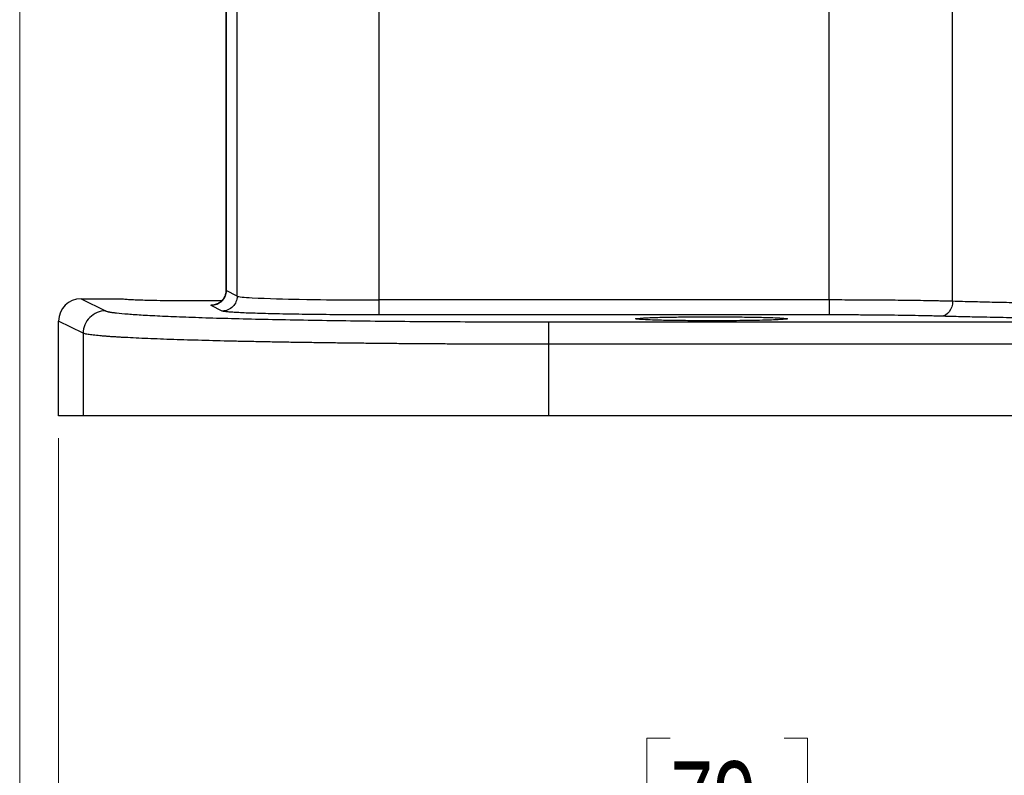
# Model space of a CAD drawing. Header units: inches. Extents: x 0.6 to 16.3, y 0.2 to 11.5.
# Tile 26 of 33: x 9.7 to 11.5, y 4 to 5.3. Entities that reach past the tile are written whole.
import ezdxf

# ---------------------------------------------------------------- set-up
doc = ezdxf.new("R2010")
doc.units = ezdxf.units.IN
doc.header["$MEASUREMENT"] = 0
doc.styles.add('SLDTEXTSTYLE0', font='TXT', dxfattribs={"width": 0.75})
doc.dimstyles.new('SLDDIMSTYLE1', dxfattribs={"dimtxt": 0.137795, "dimasz": 0.14, "dimexe": 0, "dimexo": 0.0625, "dimgap": 0.034449, "dimtad": 0, "dimdec": 1, "dimlfac": 1.5, "dimrnd": 1e-09, "dimzin": 12, "dimdsep": 46, "dimtxsty": 'SLDTEXTSTYLE0', "dimblk1": 'CLOSED', "dimblk2": 'CLOSED', "dimsah": 1, "dimcen": 0.09, "dimadec": 0, "dimazin": 3, "dimtfac": 1, "dimtdec": 1, "dimtofl": 0, "dimtmove": 0, "dimatfit": 3, "dimldrblk": 'CLOSED', "dimfxl": 0, "dimfrac": 2, "dimtolj": 1, "dimtzin": 12, "dimarcsym": 0})

# ---------------------------------------------------------------- blocks, each defined once
blk = doc.blocks.new('_Closed')
at = {"color": 0, "linetype": 'ByBlock', "lineweight": -2}
for p, q in [((-1, 0.166667), (0, 0)), ((-1, 0.166667), (-1, -0.166667)), ((0, 0), (-1, -0.166667)), ((0, 0), (-1, 0))]:
    blk.add_line(p, q, dxfattribs=at)
blk = doc.blocks.new('_D_4')
at = {"color": 7, "linetype": 'Continuous', "lineweight": 0}
for p, q in [((11.8923, 4.8216), (11.8923, 3.8079)), ((9.809, 4.5823), (9.809, 3.8079)), ((10.9017, 4.0458), (10.8597, 4.0458)), ((10.8597, 4.0458), (10.8597, 3.827)), ((11.1053, 4.0458), (11.1473, 4.0458)), ((11.1473, 4.0458), (11.1473, 3.827)), ((9.809, 3.8473), (10.7389, 3.8473)), ((11.8923, 3.8473), (11.2681, 3.8473)), ((10.8597, 3.827), (10.9017, 3.827)), ((11.1473, 3.827), (11.1053, 3.827))]:
    blk.add_line(p, q, dxfattribs=at)
at = {"color": 7, "linetype": 'Continuous', "lineweight": 18, "xscale": 0.14, "yscale": 0.14, "rotation": 180.0000000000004}
blk.add_blockref('_Closed', (9.809, 3.8473, -0.4879), dxfattribs=at)
at = {"color": 7, "linetype": 'Continuous', "lineweight": 18, "xscale": 0.14, "yscale": 0.14}
blk.add_blockref('_Closed', (11.8923, 3.8473, -0.4879), dxfattribs=at)
at = {"color": 7, "linetype": 'Continuous', "lineweight": 18, "char_height": 0.1378, "attachment_point": 1, "style": 'SLDTEXTSTYLE0'}
for s, insert in [('79', (10.9017, 4.0046)), ('3.1', (10.8762, 3.7985))]:
    blk.add_mtext(s, dxfattribs=dict(at, insert=insert))
blk = doc.blocks.new('_D_5')
at = {"color": 7, "linetype": 'Continuous', "lineweight": 0}
for p, q in [((9.7394, 5.827), (9.7394, 3.2411)), ((11.8923, 4.8216), (11.8923, 3.2411)), ((10.4824, 3.4789), (10.4404, 3.4789)), ((10.4404, 3.4789), (10.4404, 3.2601)), ((10.6861, 3.4789), (10.728, 3.4789)), ((10.728, 3.4789), (10.728, 3.2601)), ((9.7394, 3.2804), (10.3196, 3.2804)), ((11.8923, 3.2804), (10.8489, 3.2804)), ((10.4404, 3.2601), (10.4824, 3.2601)), ((10.728, 3.2601), (10.6861, 3.2601))]:
    blk.add_line(p, q, dxfattribs=at)
at = {"color": 7, "linetype": 'Continuous', "lineweight": 18, "xscale": 0.14, "yscale": 0.14, "rotation": 180.0000000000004}
blk.add_blockref('_Closed', (9.7394, 3.2804, -0.4879), dxfattribs=at)
at = {"color": 7, "linetype": 'Continuous', "lineweight": 18, "xscale": 0.14, "yscale": 0.14}
blk.add_blockref('_Closed', (11.8923, 3.2804, -0.4879), dxfattribs=at)
at = {"color": 7, "linetype": 'Continuous', "lineweight": 18, "char_height": 0.1378, "attachment_point": 1, "style": 'SLDTEXTSTYLE0'}
for s, insert in [('82', (10.4824, 3.4378)), ('3.2', (10.457, 3.2316))]:
    blk.add_mtext(s, dxfattribs=dict(at, insert=insert))

msp = doc.modelspace()

# ---------------------------------------------------------------- linework, layer by layer
at = {"color": 7, "linetype": 'Continuous', "lineweight": 25}
for p, q in [((10.1079, 5.5636), (10.1079, 4.8431)), ((10.1083, 5.5634), (10.1083, 4.8457)), ((11.4063, 4.8266), (11.4063, 5.4096)), ((10.3809, 5.3753), (10.3809, 4.829)), ((11.1859, 4.829), (11.1859, 5.3753)), ((10.1279, 4.8359), (10.1279, 5.3588)), ((10.1279, 4.8359), (10.1083, 4.8457)), ((9.849, 4.8313), (9.8928, 4.8095)), ((9.849, 4.8313), (9.9233, 4.8313)), ((11.1859, 4.829), (10.3809, 4.829)), ((10.1013, 4.8092), (10.0817, 4.8191)), ((9.809, 4.6217), (9.809, 4.7914)), ((9.8528, 4.7695), (9.809, 4.7914)), ((11.1859, 4.8023), (10.3809, 4.8023)), ((10.685, 4.7898), (13.0996, 4.7898)), ((9.8528, 4.7695), (9.8528, 4.6217)), ((10.685, 4.6217), (10.685, 4.7498)), ((13.0996, 4.7498), (10.685, 4.7498)), ((9.8528, 4.6217), (9.809, 4.6217)), ((13.0996, 4.6217), (10.685, 4.6217))]:
    msp.add_line(p, q, dxfattribs=at)
at = {"color": 8, "linetype": 'Continuous', "lineweight": 25}
for p, q in [((10.1083, 4.8457), (10.1087, 4.8461)), ((10.1088, 4.8461), (10.1083, 4.8457))]:
    msp.add_line(p, q, dxfattribs=at)
at = {"color": 7, "linetype": 'Continuous', "lineweight": 25}
msp.add_ellipse((9.849, 4.7913), major_axis=(-0.0358, 0.0179), ratio=0.998288, start_param=5.176448, end_param=6.745874, dxfattribs=at)
for points in [[(10.1083, 4.8457), (10.1083, 4.8387), (10.1025, 4.8249), (10.0886, 4.8191), (10.0817, 4.8191)], [(10.3809, 4.829), (10.3809, 4.8221), (10.3809, 4.8084), (10.3809, 4.8025), (10.3809, 4.8023)], [(11.4063, 4.8266), (11.4062, 4.8197), (11.4018, 4.8059), (11.3915, 4.8), (11.3863, 4.7999)]]:
    msp.add_open_spline(points, degree=3, dxfattribs=at)
for points, knots in [([(10.108, 4.8461), (10.1077, 4.8433), (10.1071, 4.8375), (10.1036, 4.8311), (10.1, 4.827), (10.0968, 4.8244), (10.0935, 4.8225), (10.0908, 4.8214), (10.0891, 4.821), (10.0892, 4.821), (10.0893, 4.821)], [0, 0, 0, 0, 0.144736, 0.299508, 0.3851, 0.478653, 0.584795, 0.711713, 0.872068, 1, 1, 1, 1]), ([(9.9233, 4.8313), (9.9241, 4.8311), (9.9255, 4.8305), (9.9381, 4.8297), (9.9579, 4.8289), (9.9838, 4.8284), (10.0153, 4.8279), (10.0565, 4.8277), (10.0872, 4.8279), (10.1012, 4.828)], [0, 0, 0, 0, 0.12897, 0.241391, 0.415892, 0.524276, 0.629812, 0.831421, 1, 1, 1, 1]), ([(10.0817, 4.8191), (10.081, 4.8197), (10.0801, 4.8205), (10.0903, 4.8212), (10.0921, 4.8213)], [0, 0, 0, 0, 0.8192032, 1, 1, 1, 1]), ([(10.1279, 4.8359), (10.1279, 4.8289), (10.125, 4.822), (10.1152, 4.8121), (10.1083, 4.8093), (10.1013, 4.8092)], [0, 0, 0, 0, 0.5, 0.5, 1, 1, 1, 1]), ([(10.1279, 4.8359), (10.1299, 4.8348), (10.1402, 4.8337), (10.183, 4.8315), (10.215, 4.8306), (10.2768, 4.8296), (10.3028, 4.8293), (10.3465, 4.829), (10.3637, 4.829), (10.3809, 4.829)], [0.038781, 0.038781, 0.038781, 0.038781, 0.20353, 0.20353, 0.529177, 0.529177, 1.050214, 1.050214, 1.628238, 1.628238, 1.628238, 1.628238]), ([(11.1859, 4.829), (11.1859, 4.8221), (11.1859, 4.8153), (11.1859, 4.8054), (11.1859, 4.8025), (11.1859, 4.8023)], [0, 0, 0, 0, 0.5, 0.5, 1, 1, 1, 1]), ([(11.4063, 4.8266), (11.4011, 4.8267), (11.3956, 4.8269), (11.3856, 4.8271), (11.3819, 4.8272), (11.3738, 4.8273), (11.3643, 4.8275), (11.3477, 4.8278), (11.3349, 4.828), (11.3279, 4.8281), (11.3255, 4.8281), (11.3202, 4.8282), (11.3055, 4.8284), (11.28, 4.8286), (11.2531, 4.8288), (11.2447, 4.8288), (11.2418, 4.8288), (11.2358, 4.8289), (11.22, 4.8289), (11.2014, 4.829), (11.1859, 4.829)], [0, 0, 0, 0, 0.25, 0.25, 0.375, 0.375, 0.5, 0.625, 0.6875, 0.6875, 0.71875, 0.71875, 0.75, 0.875, 0.90625, 0.90625, 0.921875, 0.921875, 0.9375, 1, 1, 1, 1]), ([(11.7821, 4.8219), (11.7644, 4.8219), (11.7462, 4.8219), (11.7171, 4.822), (11.7071, 4.822), (11.6865, 4.8221), (11.6654, 4.8223), (11.644, 4.8224), (11.6229, 4.8226), (11.6124, 4.8227), (11.5972, 4.8229), (11.5923, 4.8229), (11.5826, 4.823), (11.5778, 4.8231), (11.5643, 4.8233), (11.5564, 4.8234), (11.536, 4.8237), (11.5236, 4.8239), (11.4997, 4.8243), (11.4882, 4.8245), (11.4652, 4.825), (11.4537, 4.8253), (11.4301, 4.8259), (11.418, 4.8262), (11.4063, 4.8266)], [0, 0, 0, 0, 0.125, 0.125, 0.1875, 0.1875, 0.25, 0.3125, 0.3125, 0.375, 0.375, 0.40625, 0.40625, 0.4375, 0.4375, 0.5, 0.5, 0.625, 0.625, 0.75, 0.75, 0.875, 0.875, 1, 1, 1, 1]), ([(9.8928, 4.8095), (9.8875, 4.8095), (9.8823, 4.8084), (9.8727, 4.8044), (9.8682, 4.8014), (9.8608, 4.794), (9.8579, 4.7896), (9.8539, 4.7799), (9.8528, 4.7747), (9.8528, 4.7695)], [0, 0, 0, 0, 0.25, 0.25, 0.5, 0.5, 0.75, 0.75, 1, 1, 1, 1]), ([(9.8928, 4.8095), (9.893, 4.8093), (9.8936, 4.8091), (9.8947, 4.8087), (9.8961, 4.8084), (9.8977, 4.808), (9.8995, 4.8076), (9.9016, 4.8073), (9.904, 4.8069), (9.9066, 4.8065), (9.9094, 4.8062), (9.917, 4.8053), (9.9318, 4.8039), (9.9592, 4.8021), (9.9936, 4.8003), (10.0353, 4.7986), (10.0835, 4.7969), (10.138, 4.7955), (10.1979, 4.7941), (10.2622, 4.7929), (10.3302, 4.7919), (10.4002, 4.7911), (10.4719, 4.7905), (10.5295, 4.7902), (10.5726, 4.79), (10.6005, 4.7899), (10.6286, 4.7898), (10.6568, 4.7898), (10.6756, 4.7898), (10.685, 4.7898)], [0, 0, 0, 0, 0.011734, 0.0234529, 0.0351605, 0.0468604, 0.0585564, 0.0702521, 0.0819513, 0.0936576, 0.1053749, 0.1171067, 0.1789107, 0.2407249, 0.3049207, 0.3691264, 0.4345865, 0.5000557, 0.5655114, 0.6309763, 0.6951599, 0.7593534, 0.82114, 0.8829367, 0.9063739, 0.9297691, 0.953152, 0.9765525, 1, 1, 1, 1]), ([(10.3809, 4.8023), (10.3781, 4.8023), (10.3726, 4.8023), (10.3643, 4.8023), (10.356, 4.8023), (10.3478, 4.8024), (10.3396, 4.8024), (10.3255, 4.8024), (10.3057, 4.8026), (10.2804, 4.8028), (10.2557, 4.8031), (10.2236, 4.8035), (10.1869, 4.8043), (10.1565, 4.8052), (10.1369, 4.806), (10.1247, 4.8066), (10.1151, 4.8073), (10.1088, 4.8079), (10.1048, 4.8084), (10.1024, 4.8088), (10.1017, 4.8091), (10.1013, 4.8092)], [0, 0, 0, 0, 0.01955, 0.039065, 0.05856, 0.078054, 0.097563, 0.117105, 0.178901, 0.24073, 0.304923, 0.36915, 0.499953, 0.630764, 0.694969, 0.759209, 0.821023, 0.882869, 0.921915, 0.960912, 1, 1, 1, 1]), ([(10.685, 4.7498), (10.685, 4.7549), (10.685, 4.7601), (10.685, 4.7696), (10.685, 4.774), (10.685, 4.7814), (10.685, 4.7844), (10.685, 4.7885), (10.685, 4.7896), (10.685, 4.7898)], [0, 0, 0, 0, 0.25, 0.25, 0.5, 0.5, 0.75, 0.75, 1, 1, 1, 1]), ([(10.9756, 4.7989), (10.9642, 4.7989), (10.941, 4.7988), (10.9077, 4.7985), (10.8764, 4.7979), (10.8482, 4.7968), (10.8366, 4.7955), (10.8442, 4.7943), (10.8597, 4.7935), (10.8809, 4.7927), (10.9077, 4.7922), (10.941, 4.7919), (10.9814, 4.7917), (11.0284, 4.792), (11.0714, 4.7927), (11.103, 4.7939), (11.1146, 4.7952), (11.1071, 4.7964), (11.0915, 4.7972), (11.0704, 4.7979), (11.0435, 4.7985), (11.0103, 4.7988), (10.987, 4.7989), (10.9756, 4.7989)], [0, 0, 0, 0, 0.040208, 0.081933, 0.125177, 0.177693, 0.249874, 0.300428, 0.342163, 0.375047, 0.41829, 0.460016, 0.500224, 0.560899, 0.624953, 0.677469, 0.74965, 0.800204, 0.841939, 0.874823, 0.918067, 0.959792, 1, 1, 1, 1]), ([(11.3863, 4.7999), (11.3845, 4.8), (11.3809, 4.8001), (11.3754, 4.8002), (11.3697, 4.8004), (11.3638, 4.8005), (11.3577, 4.8007), (11.3515, 4.8008), (11.3397, 4.801), (11.3216, 4.8013), (11.2961, 4.8017), (11.2693, 4.802), (11.2463, 4.8021), (11.2277, 4.8022), (11.2139, 4.8023), (11.1999, 4.8023), (11.1905, 4.8023), (11.1859, 4.8023)], [0, 0, 0, 0, 0.035405, 0.070728, 0.106001, 0.141255, 0.176522, 0.211834, 0.247224, 0.373601, 0.500035, 0.626405, 0.752833, 0.814677, 0.876373, 0.93809, 1, 1, 1, 1]), ([(11.7821, 4.7952), (11.778, 4.7952), (11.7698, 4.7952), (11.7575, 4.7952), (11.7452, 4.7953), (11.733, 4.7953), (11.7207, 4.7953), (11.7086, 4.7954), (11.6964, 4.7954), (11.6843, 4.7955), (11.6577, 4.7956), (11.6173, 4.7959), (11.5644, 4.7964), (11.5141, 4.7971), (11.4764, 4.7978), (11.4499, 4.7983), (11.433, 4.7987), (11.4168, 4.7991), (11.4011, 4.7995), (11.3912, 4.7998), (11.3863, 4.7999)], [0, 0, 0, 0, 0.027538, 0.055023, 0.082469, 0.109892, 0.137307, 0.164729, 0.192173, 0.219654, 0.247187, 0.373567, 0.49998, 0.626367, 0.752788, 0.802302, 0.851693, 0.901048, 0.950454, 1, 1, 1, 1]), ([(10.685, 4.7498), (10.68, 4.7498), (10.67, 4.7498), (10.6549, 4.7498), (10.6398, 4.7498), (10.6247, 4.7498), (10.6095, 4.7499), (10.5944, 4.7499), (10.5792, 4.75), (10.564, 4.75), (10.5489, 4.7501), (10.5337, 4.7501), (10.5186, 4.7502), (10.5034, 4.7503), (10.4883, 4.7504), (10.4732, 4.7505), (10.4582, 4.7506), (10.4432, 4.7507), (10.4282, 4.7508), (10.4133, 4.7509), (10.3985, 4.7511), (10.3837, 4.7512), (10.369, 4.7514), (10.3543, 4.7515), (10.3398, 4.7517), (10.3253, 4.7518), (10.311, 4.752), (10.2967, 4.7522), (10.2825, 4.7524), (10.2685, 4.7526), (10.2546, 4.7528), (10.2408, 4.753), (10.2271, 4.7532), (10.2136, 4.7534), (10.2002, 4.7537), (10.187, 4.7539), (10.174, 4.7542), (10.1611, 4.7544), (10.1484, 4.7547), (10.1358, 4.7549), (10.1235, 4.7552), (10.0968, 4.7558), (10.0567, 4.7569), (10.0068, 4.7584), (9.9612, 4.7602), (9.9325, 4.7616), (9.9161, 4.7625), (9.909, 4.763), (9.902, 4.7634), (9.8952, 4.7639), (9.8885, 4.7644), (9.8822, 4.765), (9.8762, 4.7656), (9.8707, 4.7661), (9.8657, 4.7668), (9.8612, 4.7674), (9.8576, 4.7681), (9.8546, 4.7688), (9.8534, 4.7692), (9.8528, 4.7695)], [0, 0, 0, 0, 0.011878, 0.023788, 0.03573, 0.047704, 0.05971, 0.071747, 0.083817, 0.095918, 0.108051, 0.120216, 0.132413, 0.144642, 0.156903, 0.169195, 0.18152, 0.193876, 0.206265, 0.218685, 0.231137, 0.243621, 0.256137, 0.268685, 0.281265, 0.293876, 0.30652, 0.319195, 0.331903, 0.344642, 0.357413, 0.370216, 0.383052, 0.395919, 0.408818, 0.421749, 0.434711, 0.447706, 0.460733, 0.473792, 0.486882, 0.500005, 0.560294, 0.623603, 0.689934, 0.759285, 0.773445, 0.788331, 0.803943, 0.820282, 0.837346, 0.855137, 0.873653, 0.892896, 0.912865, 0.933559, 0.95498, 0.977127, 1, 1, 1, 1]), ([(10.685, 4.6217), (10.6801, 4.6217), (10.6702, 4.6217), (10.6554, 4.6217), (10.6406, 4.6217), (10.6258, 4.6217), (10.611, 4.6217), (10.5963, 4.6217), (10.5816, 4.6217), (10.5669, 4.6217), (10.5523, 4.6217), (10.5169, 4.6217), (10.4611, 4.6217), (10.3858, 4.6217), (10.3123, 4.6217), (10.2409, 4.6217), (10.1733, 4.6217), (10.1104, 4.6217), (10.0532, 4.6217), (10.0025, 4.6217), (9.9587, 4.6217), (9.9226, 4.6217), (9.8938, 4.6217), (9.8769, 4.6217), (9.8672, 4.6217), (9.862, 4.6217), (9.8579, 4.6217), (9.8547, 4.6217), (9.8534, 4.6217), (9.8528, 4.6217)], [0, 0, 0, 0, 0.011732, 0.023449, 0.035154, 0.046852, 0.058546, 0.07024, 0.081937, 0.093642, 0.105357, 0.117087, 0.178882, 0.240687, 0.304877, 0.369077, 0.434534, 0.500002, 0.565459, 0.630928, 0.695117, 0.759317, 0.821112, 0.882918, 0.906359, 0.929758, 0.953145, 0.976549, 1, 1, 1, 1])]:
    msp.add_open_spline(points, degree=3, knots=knots, dxfattribs=at)

# ---------------------------------------------------------------- dimensions: what is measured, and where the dimension line sits
at = {"color": 7, "linetype": 'Continuous', "lineweight": 18}
for base, p1, p2, picture, middle in [((11.8923, 3.2804), (9.7394, 5.8664), (11.8923, 4.8609), '_D_5', (10.5842, 3.2804)), ((9.809, 3.8473), (11.8923, 4.8609), (9.809, 4.6217), '_D_4', (11.0035, 3.8473))]:
    dim = msp.add_linear_dim(base=base, p1=p1, p2=p2, dimstyle='SLDDIMSTYLE1', dxfattribs=at)
    dim.commit()
    dim.dimension.update_dxf_attribs({"geometry": picture, "text_midpoint": middle, "dimtype": 160})

doc.saveas('drawing.dxf')
